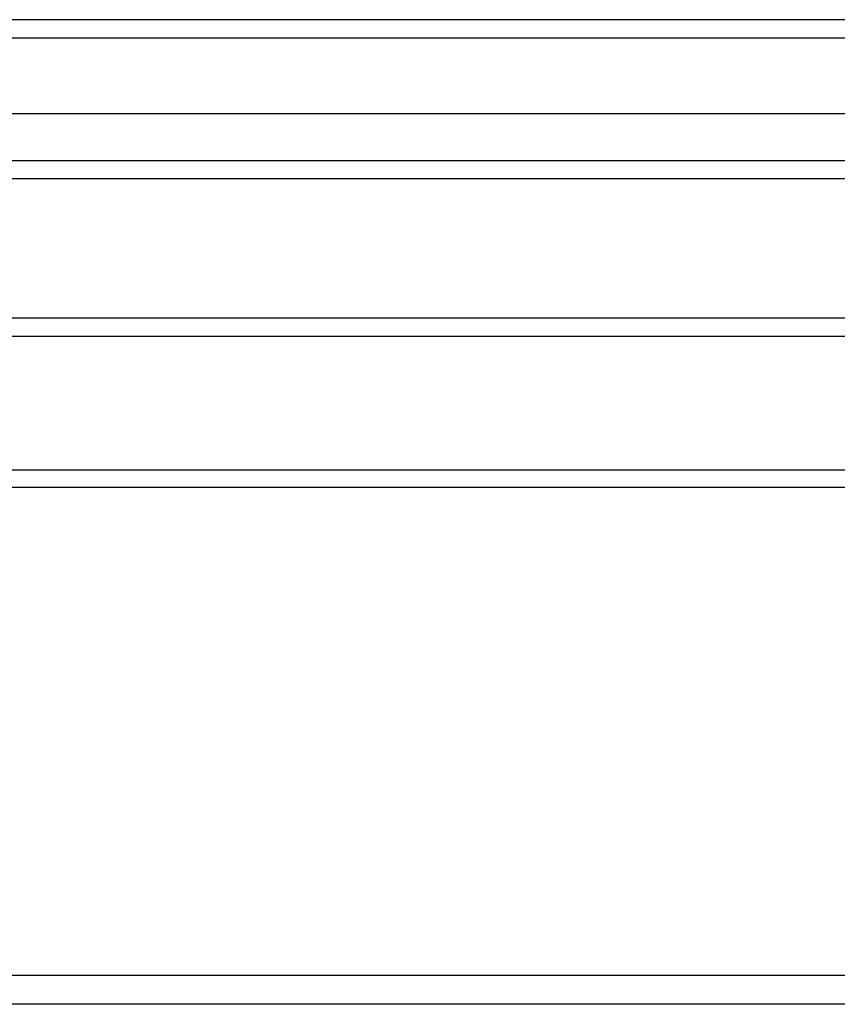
# Model space of a CAD drawing. Header units: inches. Extents: x 80 to 200, y 57 to 89.
# Tile 37 of 63: x 131.19 to 135.64, y 82.31 to 87.67. Entities that reach past the tile are written whole.
import ezdxf

# ---------------------------------------------------------------- set-up
doc = ezdxf.new("R2010")
doc.units = ezdxf.units.IN
doc.header["$MEASUREMENT"] = 0
doc.layers.add('Visible Edges(ANSI)', color=7, linetype='Continuous', lineweight=25)
doc.layers.add('Visible Tangent Edges(ANSI)', color=7, linetype='Continuous', lineweight=25)

msp = doc.modelspace()

# ---------------------------------------------------------------- linework, layer by layer
at = {"layer": 'Visible Edges(ANSI)'}
for p, q in [((139.9907, 87.6683), (80.1887, 87.6683)), ((139.3811, 87.1565), (80.7984, 87.1565)), ((139.1926, 86.8022), (80.9869, 86.8022)), ((138.4647, 86.0433), (109.7147, 86.0433)), ((105.0897, 85.2168), (139.2236, 85.2168)), ((139.2236, 82.3076), (105.0897, 82.3076))]:
    msp.add_line(p, q, dxfattribs=at)
at = {"layer": 'Visible Tangent Edges(ANSI)'}
for p, q in [((80.1887, 87.5693), (139.9907, 87.5693)), ((80.8569, 86.9012), (139.3226, 86.9012)), ((138.4647, 85.9443), (109.7147, 85.9443)), ((105.0897, 85.1237), (139.2236, 85.1237)), ((139.2236, 82.4644), (105.0897, 82.4644))]:
    msp.add_line(p, q, dxfattribs=at)

doc.saveas('drawing.dxf')
